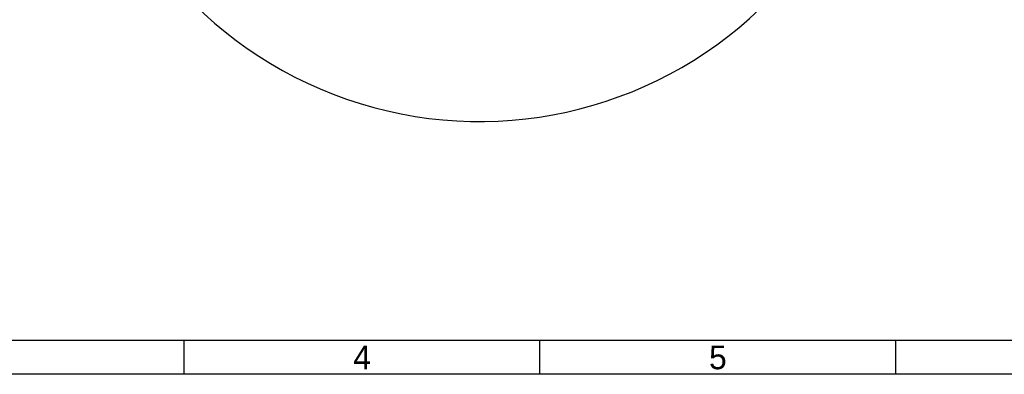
# Model space of a CAD drawing. Header units: millimetres. Extents: x 4086 to 10416, y 123 to 1549.
# Tile 196 of 256: x 9039 to 9736, y 124 to 375. Entities that reach past the tile are written whole.
import ezdxf
from ezdxf.enums import TextEntityAlignment as Align

# ---------------------------------------------------------------- set-up
doc = ezdxf.new("R2010")
doc.units = ezdxf.units.MM
doc.layers.add('运动范围', color=7, linetype='Continuous')
doc.styles.add('思源黑', font='SourceHanSansCN-Normal.ttf')

# ---------------------------------------------------------------- blocks, each defined once
blk = doc.blocks.new('1')
at = {"color": 2}
for p, q in [((7039.66, 123.62), (7039.66, 147.62)), ((7291.66, 123.62), (7291.66, 147.62)), ((7543.66, 123.62), (7543.66, 147.62))]:
    blk.add_line(p, q, dxfattribs=at)
for points in [[(6283.66, 123.62), (6283.66, 1549.22), (8299.66, 1549.22), (8299.66, 123.62)], [(6403.66, 147.62), (6403.66, 1525.22), (8275.66, 1525.22), (8275.66, 147.62)]]:
    blk.add_lwpolyline(points, close=True, dxfattribs=at)
at = {"color": 2, "style": '思源黑'}
for s, p in [('4', (7165.66, 135.62)), ('5', (7417.66, 135.62))]:
    blk.add_text(s, height=16.8, dxfattribs=at).set_placement(p, align=Align.MIDDLE_CENTER)
at = {"color": 7, "style": '思源黑'}
for tag, height, p in [('编号', 19.2, (8134.84, 252.67)), ('比例', 8, (7939.66, 171.62))]:
    blk.add_attdef(tag, text='', height=height, dxfattribs=at).set_placement(p, align=Align.MIDDLE)
at = {"linetype": 'Continuous', "lineweight": 0, "ltscale": 0.3, "style": '思源黑'}
for tag, p in [('当前页', (8121.35, 207.93)), ('总页数', (8160.27, 207.93))]:
    blk.add_attdef(tag, text='', height=8, dxfattribs=at).set_placement(p, align=Align.MIDDLE)

msp = doc.modelspace()

# ---------------------------------------------------------------- linework, layer by layer
at = {"layer": '运动范围', "color": 7, "linetype": 'Continuous'}
msp.add_arc((9364.758, 590.013), 287.167, 190, 18.680108, dxfattribs=at)

# ---------------------------------------------------------------- block references
msp.add_blockref('1', (2116, 0))

doc.saveas('drawing.dxf')
